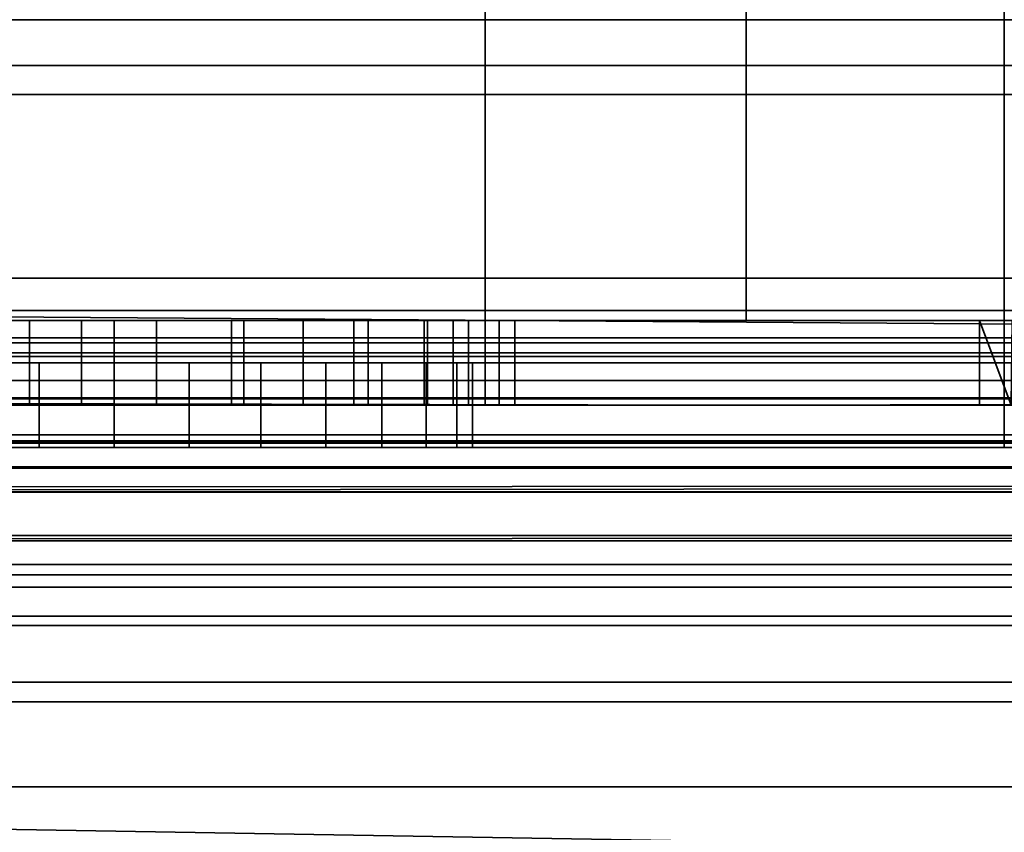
# Model space of a CAD drawing. Header units: millimetres. Extents: x -603 to 3703, y -115 to 193.
# Tile 71 of 256: x -379 to -367, y -35 to -25. Entities that reach past the tile are written whole.
import ezdxf

# ---------------------------------------------------------------- set-up
doc = ezdxf.new("R2010")
doc.units = ezdxf.units.MM
doc.layers.add('151', color=7, linetype='Continuous', true_color=0xffffff)

# ---------------------------------------------------------------- blocks, each defined once
blk = doc.blocks.new('UG_SURFACE_009')
at = {"layer": '151', "color": 252, "linetype": 'Continuous', "lineweight": 35}
for points in [[(-414.5, -29.92, 2023.75), (414.5, -29.92, 2023.75), (414.5, 14.42, 2023.75), (-414.5, 14.42, 2023.75)], [(-413, -29.92, 2022.25), (-413, 14.42, 2022.25), (413, 14.42, 2022.25), (413, -29.92, 2022.25)], [(-468, -18, 2077.25), (-468, -29.92, 2077.25), (468, -29.92, 2077.25), (468, -18, 2077.25)], [(-466.5, -18, 2075.75), (466.5, -18, 2075.75), (466.5, -29.92, 2075.75), (-466.5, -29.92, 2075.75)], [(468, -29.92, 2077.25), (-468, -29.92, 2077.25), (-467.941, -30.521, 2077.191)], [(467.941, -30.521, 2077.191), (468, -29.92, 2077.25), (-467.941, -30.521, 2077.191)], [(-466.5, -29.92, 2075.75), (466.5, -29.92, 2075.75), (466.47, -30.228, 2075.72)], [(-466.47, -30.228, 2075.72), (-466.5, -29.92, 2075.75), (466.47, -30.228, 2075.72)], [(414.53, -30.228, 2023.78), (-414.5, -29.92, 2023.75), (-414.53, -30.228, 2023.78)], [(414.53, -30.228, 2023.78), (414.5, -29.92, 2023.75), (-414.5, -29.92, 2023.75)], [(-413.059, -30.521, 2022.309), (413, -29.92, 2022.25), (413.059, -30.521, 2022.309)], [(-413.059, -30.521, 2022.309), (-413, -29.92, 2022.25), (413, -29.92, 2022.25)], [(466.47, -30.228, 2075.72), (466.38, -30.525, 2075.63), (-466.38, -30.525, 2075.63), (-466.47, -30.228, 2075.72)], [(-414.53, -30.228, 2023.78), (-414.62, -30.525, 2023.87), (414.62, -30.525, 2023.87)], [(-414.53, -30.228, 2023.78), (414.62, -30.525, 2023.87), (414.53, -30.228, 2023.78)], [(-467.941, -30.521, 2077.191), (-467.766, -31.099, 2077.016), (467.766, -31.099, 2077.016), (467.941, -30.521, 2077.191)], [(466.037, -31.037, 2075.287), (-466.037, -31.037, 2075.287), (-466.38, -30.525, 2075.63), (466.38, -30.525, 2075.63)], [(414.62, -30.525, 2023.87), (-414.62, -30.525, 2023.87), (-414.963, -31.037, 2024.213), (414.963, -31.037, 2024.213)], [(413.059, -30.521, 2022.309), (-413.234, -31.099, 2022.485), (-413.059, -30.521, 2022.309)], [(413.059, -30.521, 2022.309), (413.234, -31.099, 2022.485), (-413.234, -31.099, 2022.485)], [(467.766, -31.099, 2077.016), (-467.766, -31.099, 2077.016), (-467.098, -32.098, 2076.348), (467.098, -32.098, 2076.348)], [(465.525, -31.38, 2074.775), (-465.525, -31.38, 2074.775), (-466.037, -31.037, 2075.287), (466.037, -31.037, 2075.287)], [(414.963, -31.037, 2024.213), (-414.963, -31.037, 2024.213), (-415.475, -31.38, 2024.725), (415.475, -31.38, 2024.725)], [(413.902, -32.098, 2023.152), (-413.902, -32.098, 2023.152), (-413.234, -31.099, 2022.485), (413.234, -31.099, 2022.485)], [(464.92, -31.5, 2074.17), (-464.92, -31.5, 2074.17), (-465.525, -31.38, 2074.775), (465.525, -31.38, 2074.775)], [(415.475, -31.38, 2024.725), (-415.475, -31.38, 2024.725), (-416.08, -31.5, 2025.33), (416.08, -31.5, 2025.33)], [(-464.92, -31.5, 2074.17), (464.92, -31.5, 2074.17), (416.08, -31.5, 2025.33), (-416.08, -31.5, 2025.33)], [(467.098, -32.098, 2076.348), (-467.098, -32.098, 2076.348), (-466.099, -32.766, 2075.349), (466.099, -32.766, 2075.349)], [(414.901, -32.766, 2024.151), (-414.901, -32.766, 2024.151), (-413.902, -32.098, 2023.152), (413.902, -32.098, 2023.152)], [(466.099, -32.766, 2075.349), (-466.099, -32.766, 2075.349), (-464.92, -33, 2074.17), (464.92, -33, 2074.17)], [(416.08, -33, 2025.33), (-416.08, -33, 2025.33), (-414.901, -32.766, 2024.151), (414.901, -32.766, 2024.151)], [(-464.92, -33, 2074.17), (-416.08, -33, 2025.33), (416.08, -33, 2025.33), (464.92, -33, 2074.17)]]:
    blk.add_3dface(points, dxfattribs=at)
blk = doc.blocks.new('UG_SURFACE_011')
at = {"layer": '151', "color": 252, "linetype": 'Continuous', "lineweight": 35}
for points in [[(-412, -25.835, -7.906), (412, -25.835, -7.906), (412, -24.953, -7.75), (-412, -24.953, -7.75)], [(-412, -24.953, -8.75), (412, -24.953, -8.75), (412, -25.493, -8.845), (-412, -25.493, -8.845)], [(-412, -25.493, -8.845), (412, -25.493, -8.845), (412, -31.644, -11.084), (-412, -31.644, -11.084)], [(-412, -31.986, -10.144), (412, -31.986, -10.144), (412, -25.835, -7.906), (-412, -25.835, -7.906)], [(412, -31.644, -11.084), (412, -31.986, -10.144), (-412, -31.986, -10.144), (-412, -31.644, -11.084)]]:
    blk.add_3dface(points, dxfattribs=at)
blk = doc.blocks.new('UG_SURFACE_178')
at = {"layer": '151', "color": 252, "linetype": 'Continuous', "lineweight": 35}
for points in [[(-367.5, -16, 1619), (-406, -16, 1619), (-406, -28, 1619), (-367.5, -28, 1619)], [(-406, -16, 1527), (-337, -16, 1527), (-337, -28, 1527), (-406, -28, 1527)], [(-406, -28, 1528), (-337.414, -28, 1528), (-337.414, -16, 1528), (-406, -16, 1528)], [(-367.5, -16, 1618), (-367.5, -28, 1618), (-406, -28, 1618), (-406, -16, 1618)], [(-367.5, -28, 1618), (-367.5, -16, 1618), (-367.5, -16, 1619), (-367.5, -28, 1619)], [(-406, -28.765, 1618.848), (-367.5, -28.765, 1618.848), (-367.5, -28, 1619), (-406, -28, 1619)], [(-337.063, -28.765, 1527.152), (-406, -28.765, 1527.152), (-406, -28, 1527), (-337, -28, 1527)], [(-337.414, -28, 1528), (-406, -28, 1528), (-406, -28.383, 1528.076), (-337.446, -28.383, 1528.076)], [(-406, -28, 1618), (-367.5, -28, 1618), (-367.5, -28.383, 1617.924), (-406, -28.383, 1617.924)], [(-367.5, -28, 1619), (-367.5, -28.765, 1618.848), (-367.5, -28.383, 1617.924), (-367.5, -28, 1618)], [(-337.446, -28.383, 1528.076), (-406, -28.383, 1528.076), (-406, -28.707, 1528.293), (-337.536, -28.707, 1528.293)], [(-406, -28.383, 1617.924), (-367.5, -28.383, 1617.924), (-367.5, -28.707, 1617.707), (-406, -28.707, 1617.707)], [(-367.5, -28.707, 1617.707), (-367.5, -28.383, 1617.924), (-367.5, -28.765, 1618.848), (-367.5, -29.414, 1618.414)], [(-337.536, -28.707, 1528.293), (-406, -28.707, 1528.293), (-406, -28.924, 1528.617), (-337.67, -28.924, 1528.617)], [(-406, -28.707, 1617.707), (-367.5, -28.707, 1617.707), (-367.5, -28.924, 1617.383), (-406, -28.924, 1617.383)], [(-406, -29.414, 1618.414), (-367.5, -29.414, 1618.414), (-367.5, -28.765, 1618.848), (-406, -28.765, 1618.848)], [(-337.243, -29.414, 1527.586), (-406, -29.414, 1527.586), (-406, -28.765, 1527.152), (-337.063, -28.765, 1527.152)], [(-367.5, -28.924, 1617.383), (-367.5, -28.707, 1617.707), (-367.5, -29.414, 1618.414), (-367.5, -29.848, 1617.765)], [(-337.67, -28.924, 1528.617), (-406, -28.924, 1528.617), (-406, -29, 1529), (-337.828, -29, 1529)], [(-406, -28.924, 1617.383), (-367.5, -28.924, 1617.383), (-367.5, -29, 1617), (-406, -29, 1617)], [(-406, -29, 1529), (-361.129, -29, 1530.881), (-359.215, -29, 1530.5)], [(-359.215, -29, 1530.5), (-337.828, -29, 1529), (-406, -29, 1529)], [(-406, -29, 1529), (-379.729, -29, 1544.617), (-378, -29, 1544.25), (-362.751, -29, 1531.964)], [(-406, -29, 1617), (-367.5, -29, 1617), (-378, -29, 1552.75), (-378.884, -29, 1552.657)], [(-362.751, -29, 1531.964), (-361.129, -29, 1530.881), (-406, -29, 1529)], [(-378.884, -29, 1552.657), (-380.498, -29, 1551.938), (-406, -29, 1617)], [(-378.884, -29, 1552.657), (-378.884, -30, 1552.657), (-380.498, -30, 1551.938), (-380.498, -29, 1551.938)], [(-379.729, -29, 1544.617), (-379.729, -30, 1544.617), (-378, -30, 1544.25), (-378, -29, 1544.25)], [(-378, -30, 1552.75), (-378.884, -30, 1552.657), (-378.884, -29, 1552.657), (-378, -29, 1552.75)], [(-362.751, -29, 1531.964), (-378, -29, 1544.25), (-376.271, -29, 1544.617)], [(-377.116, -29, 1552.657), (-378, -29, 1552.75), (-367.5, -29, 1617), (-367.5, -29, 1607)], [(-378, -29, 1552.75), (-377.116, -29, 1552.657), (-377.116, -30, 1552.657), (-378, -30, 1552.75)], [(-378, -29, 1544.25), (-378, -30, 1544.25), (-376.271, -30, 1544.617), (-376.271, -29, 1544.617)], [(-365.134, -29, 1560.884), (-375.502, -29, 1551.938), (-377.116, -29, 1552.657), (-367.5, -29, 1607)], [(-375.502, -29, 1551.938), (-375.502, -30, 1551.938), (-377.116, -30, 1552.657), (-377.116, -29, 1552.657)], [(-376.271, -29, 1544.617), (-374.842, -29, 1545.656), (-364.215, -29, 1535.5), (-363.835, -29, 1533.587)], [(-363.835, -29, 1533.587), (-362.751, -29, 1531.964), (-376.271, -29, 1544.617)], [(-376.271, -29, 1544.617), (-376.271, -30, 1544.617), (-374.842, -30, 1545.656), (-374.842, -29, 1545.656)], [(-375.502, -29, 1551.938), (-365.134, -29, 1560.884), (-366.996, -29, 1557.882)], [(-366.996, -29, 1557.882), (-367.478, -29, 1554.382), (-374.319, -29, 1550.625), (-375.502, -29, 1551.938)], [(-374.319, -29, 1550.625), (-374.319, -30, 1550.625), (-375.502, -30, 1551.938), (-375.502, -29, 1551.938)], [(-364.215, -29, 1548.288), (-364.215, -29, 1535.5), (-374.842, -29, 1545.656), (-373.958, -29, 1547.187)], [(-374.842, -29, 1545.656), (-374.842, -30, 1545.656), (-373.958, -30, 1547.187), (-373.958, -29, 1547.187)], [(-367.478, -29, 1554.382), (-366.494, -29, 1550.988), (-373.773, -29, 1548.944), (-374.319, -29, 1550.625)], [(-373.773, -29, 1548.944), (-373.773, -30, 1548.944), (-374.319, -30, 1550.625), (-374.319, -29, 1550.625)], [(-366.494, -29, 1550.988), (-364.215, -29, 1548.288), (-373.958, -29, 1547.187), (-373.773, -29, 1548.944)], [(-373.958, -29, 1547.187), (-373.958, -30, 1547.187), (-373.773, -30, 1548.944), (-373.773, -29, 1548.944)], [(-367.5, -29, 1617), (-367.5, -28.924, 1617.383), (-367.5, -29.848, 1617.765), (-367.5, -30, 1617)], [(-367.5, -29, 1607), (-367.5, -30, 1607), (-366.853, -30, 1603.747), (-366.853, -29, 1603.747)], [(-367.5, -30, 1617), (-367.5, -30, 1607), (-367.5, -29, 1607), (-367.5, -29, 1617)], [(-367.5, -29, 1607), (-362.211, -29, 1562.87), (-365.134, -29, 1560.884)], [(-362.211, -29, 1562.87), (-367.5, -29, 1607), (-366.853, -29, 1603.747)], [(-406, -29.848, 1617.765), (-367.5, -29.848, 1617.765), (-367.5, -29.414, 1618.414), (-406, -29.414, 1618.414)], [(-337.511, -29.848, 1528.235), (-406, -29.848, 1528.235), (-406, -29.414, 1527.586), (-337.243, -29.414, 1527.586)], [(-406, -30, 1617), (-367.5, -30, 1617), (-367.5, -29.848, 1617.765), (-406, -29.848, 1617.765)], [(-337.828, -30, 1529), (-406, -30, 1529), (-406, -29.848, 1528.235), (-337.511, -29.848, 1528.235)], [(-406, -30, 1617), (-366.853, -30, 1603.747), (-367.5, -30, 1607)], [(-406, -30, 1617), (-380.498, -30, 1551.938), (-365.01, -30, 1600.99), (-366.853, -30, 1603.747)], [(-406, -30, 1529), (-361.129, -30, 1530.881), (-362.751, -30, 1531.964)], [(-406, -30, 1529), (-337.828, -30, 1529), (-359.215, -30, 1530.5)], [(-359.215, -30, 1530.5), (-361.129, -30, 1530.881), (-406, -30, 1529)], [(-362.751, -30, 1531.964), (-378, -30, 1544.25), (-379.729, -30, 1544.617), (-406, -30, 1529)], [(-367.5, -30, 1607), (-367.5, -30, 1617), (-406, -30, 1617)], [(-362.253, -30, 1599.147), (-380.498, -30, 1551.938), (-378.884, -30, 1552.657)], [(-362.253, -30, 1599.147), (-365.01, -30, 1600.99), (-380.498, -30, 1551.938)], [(-362.253, -30, 1599.147), (-378.884, -30, 1552.657), (-378, -30, 1552.75)], [(-378, -30, 1552.75), (-377.116, -30, 1552.657), (-362.253, -30, 1599.147)], [(-376.271, -30, 1544.617), (-378, -30, 1544.25), (-362.751, -30, 1531.964)], [(-377.116, -30, 1552.657), (-375.502, -30, 1551.938), (-359, -30, 1598.5), (-362.253, -30, 1599.147)], [(-376.271, -30, 1544.617), (-362.751, -30, 1531.964), (-363.835, -30, 1533.587)], [(-363.835, -30, 1533.587), (-364.215, -30, 1535.5), (-374.842, -30, 1545.656), (-376.271, -30, 1544.617)], [(-375.502, -30, 1551.938), (-355.747, -30, 1599.147), (-359, -30, 1598.5)], [(-331, -30, 1610.172), (-375.502, -30, 1551.938), (-374.319, -30, 1550.625)], [(-375.502, -30, 1551.938), (-331, -30, 1610.172), (-352.99, -30, 1600.99), (-355.747, -30, 1599.147)], [(-373.958, -30, 1547.187), (-374.842, -30, 1545.656), (-364.215, -30, 1535.5)], [(-374.319, -30, 1550.625), (-373.773, -30, 1548.944), (-331, -30, 1610.172)], [(-373.773, -30, 1548.944), (-373.958, -30, 1547.187), (-366.996, -30, 1557.882), (-365.134, -30, 1560.884)], [(-373.958, -30, 1547.187), (-366.494, -30, 1550.988), (-367.478, -30, 1554.382)], [(-364.215, -30, 1535.5), (-364.215, -30, 1548.288), (-366.494, -30, 1550.988), (-373.958, -30, 1547.187)], [(-367.478, -30, 1554.382), (-366.996, -30, 1557.882), (-373.958, -30, 1547.187)], [(-331, -30, 1610.172), (-373.773, -30, 1548.944), (-365.134, -30, 1560.884)]]:
    blk.add_3dface(points, dxfattribs=at)
blk = doc.blocks.new('UG_SURFACE_179')
at = {"layer": '151', "color": 252, "linetype": 'Continuous', "lineweight": 35}
for points in [[(-373.625, -15.5, 1005.2), (-406, -15.5, 1005.2), (-406, -28.5, 1005.2), (-373.625, -28.5, 1005.2)], [(-373.625, -28.5, 1157.8), (-406, -28.5, 1157.8), (-406, -15.5, 1157.8), (-373.625, -15.5, 1157.8)], [(-406, -15.5, 1004.2), (-338, -15.5, 1004.2), (-338, -28.5, 1004.2), (-406, -28.5, 1004.2)], [(-338, -15.5, 1158.8), (-406, -15.5, 1158.8), (-406, -28.5, 1158.8), (-338, -28.5, 1158.8)], [(-373.625, -28.5, 1005.2), (-370.545, -28.5, 1005.2), (-370.545, -15.5, 1005.2), (-373.625, -15.5, 1005.2)], [(-373.625, -15.5, 1157.8), (-370.545, -15.5, 1157.8), (-370.545, -28.5, 1157.8), (-373.625, -28.5, 1157.8)], [(-370.545, -28.5, 1005.2), (-365.42, -28.5, 1005.2), (-367.42, -15.5, 1005.2), (-370.545, -15.5, 1005.2)], [(-370.545, -15.5, 1157.8), (-367.42, -15.5, 1157.8), (-365.42, -28.5, 1157.8), (-370.545, -28.5, 1157.8)], [(-338.032, -28.883, 1004.276), (-406, -28.883, 1004.276), (-406, -28.5, 1004.2), (-338, -28.5, 1004.2)], [(-338, -28.5, 1158.8), (-406, -28.5, 1158.8), (-406, -28.883, 1158.724), (-338.032, -28.883, 1158.724)], [(-373.625, -28.5, 1095), (-406, -28.5, 1095), (-380.531, -28.5, 1102.304), (-379, -28.5, 1102)], [(-379, -28.5, 1110), (-380.531, -28.5, 1109.696), (-406, -28.5, 1157.8), (-373.625, -28.5, 1157.8)], [(-378.384, -28.5, 1031.007), (-379.998, -28.5, 1030.288), (-406, -28.5, 1061.42), (-373.625, -28.5, 1061.42)], [(-379.229, -28.5, 1022.967), (-377.5, -28.5, 1022.6), (-373.625, -28.5, 1015.975), (-406, -28.5, 1015.975)], [(-373.625, -28.5, 1095), (-373.625, -28.5, 1061.42), (-406, -28.5, 1061.42), (-406, -28.5, 1095)], [(-373.625, -28.5, 1015.975), (-373.625, -28.5, 1005.2), (-406, -28.5, 1005.2), (-406, -28.5, 1015.975)], [(-380.531, -29.5, 1109.696), (-380.531, -28.5, 1109.696), (-379, -28.5, 1110), (-379, -29.5, 1110)], [(-379, -29.5, 1102), (-379, -28.5, 1102), (-380.531, -28.5, 1102.304), (-380.531, -29.5, 1102.304)], [(-378.384, -28.5, 1031.007), (-378.384, -29.5, 1031.007), (-379.998, -29.5, 1030.288), (-379.998, -28.5, 1030.288)], [(-379.229, -28.5, 1022.967), (-379.229, -29.5, 1022.967), (-377.5, -29.5, 1022.6), (-377.5, -28.5, 1022.6)], [(-378, -28.5, 1110), (-378, -29.5, 1110), (-379, -29.5, 1110), (-379, -28.5, 1110)], [(-379, -28.5, 1102), (-379, -29.5, 1102), (-378, -29.5, 1102), (-378, -28.5, 1102)], [(-373.625, -28.5, 1095), (-379, -28.5, 1102), (-378, -28.5, 1102)], [(-373.625, -28.5, 1157.8), (-378, -28.5, 1110), (-379, -28.5, 1110)], [(-377.5, -29.5, 1031.1), (-378.384, -29.5, 1031.007), (-378.384, -28.5, 1031.007), (-377.5, -28.5, 1031.1)], [(-377.5, -28.5, 1031.1), (-378.384, -28.5, 1031.007), (-373.625, -28.5, 1061.42)], [(-376.469, -29.5, 1102.304), (-376.469, -28.5, 1102.304), (-378, -28.5, 1102), (-378, -29.5, 1102)], [(-378, -29.5, 1110), (-378, -28.5, 1110), (-376.469, -28.5, 1109.696), (-376.469, -29.5, 1109.696)], [(-378, -28.5, 1102), (-376.469, -28.5, 1102.304), (-373.625, -28.5, 1095)], [(-376.469, -28.5, 1109.696), (-378, -28.5, 1110), (-373.625, -28.5, 1157.8)], [(-377.5, -28.5, 1031.1), (-376.616, -28.5, 1031.007), (-376.616, -29.5, 1031.007), (-377.5, -29.5, 1031.1)], [(-377.5, -28.5, 1022.6), (-377.5, -29.5, 1022.6), (-375.771, -29.5, 1022.967), (-375.771, -28.5, 1022.967)], [(-373.625, -28.5, 1061.42), (-376.616, -28.5, 1031.007), (-377.5, -28.5, 1031.1)], [(-373.625, -28.5, 1015.975), (-377.5, -28.5, 1022.6), (-375.771, -28.5, 1022.967)], [(-375.002, -28.5, 1030.288), (-375.002, -29.5, 1030.288), (-376.616, -29.5, 1031.007), (-376.616, -28.5, 1031.007)], [(-373.625, -28.5, 1061.42), (-375.002, -28.5, 1030.288), (-376.616, -28.5, 1031.007)], [(-375.172, -29.5, 1103.172), (-375.172, -28.5, 1103.172), (-376.469, -28.5, 1102.304), (-376.469, -29.5, 1102.304)], [(-376.469, -29.5, 1109.696), (-376.469, -28.5, 1109.696), (-375.172, -28.5, 1108.828), (-375.172, -29.5, 1108.828)], [(-373.625, -28.5, 1157.8), (-375.172, -28.5, 1108.828), (-376.469, -28.5, 1109.696)], [(-376.469, -28.5, 1102.304), (-375.172, -28.5, 1103.172), (-373.625, -28.5, 1095)], [(-375.771, -28.5, 1022.967), (-375.771, -29.5, 1022.967), (-374.342, -29.5, 1024.006), (-374.342, -28.5, 1024.006)], [(-375.771, -28.5, 1022.967), (-374.342, -28.5, 1024.006), (-373.625, -28.5, 1015.975)], [(-374.304, -29.5, 1104.469), (-374.304, -28.5, 1104.469), (-375.172, -28.5, 1103.172), (-375.172, -29.5, 1103.172)], [(-375.172, -29.5, 1108.828), (-375.172, -28.5, 1108.828), (-374.304, -28.5, 1107.531), (-374.304, -29.5, 1107.531)], [(-373.625, -28.5, 1095), (-375.172, -28.5, 1103.172), (-374.304, -28.5, 1104.469)], [(-374.304, -28.5, 1107.531), (-375.172, -28.5, 1108.828), (-373.625, -28.5, 1157.8)], [(-373.819, -28.5, 1028.975), (-373.819, -29.5, 1028.975), (-375.002, -29.5, 1030.288), (-375.002, -28.5, 1030.288)], [(-373.625, -28.5, 1061.42), (-373.819, -28.5, 1028.975), (-375.002, -28.5, 1030.288)], [(-373.625, -28.5, 1025.247), (-374.342, -28.5, 1024.006), (-374.342, -29.5, 1024.006), (-373.625, -29.5, 1025.247)], [(-374.342, -28.5, 1024.006), (-373.625, -28.5, 1025.247), (-373.625, -28.5, 1015.975)], [(-374, -29.5, 1106), (-374, -28.5, 1106), (-374.304, -28.5, 1104.469), (-374.304, -29.5, 1104.469)], [(-374.304, -29.5, 1107.531), (-374.304, -28.5, 1107.531), (-374, -28.5, 1106), (-374, -29.5, 1106)], [(-374, -28.5, 1106), (-374.304, -28.5, 1107.531), (-373.625, -28.5, 1157.8)], [(-374.304, -28.5, 1104.469), (-374, -28.5, 1106), (-373.625, -28.5, 1095)], [(-373.625, -28.5, 1157.8), (-373.625, -28.5, 1095), (-374, -28.5, 1106)], [(-373.625, -29.5, 1028.377), (-373.819, -29.5, 1028.975), (-373.819, -28.5, 1028.975), (-373.625, -28.5, 1028.377)], [(-373.625, -28.5, 1061.42), (-373.625, -28.5, 1028.377), (-373.819, -28.5, 1028.975)], [(-373.625, -28.5, 1028.377), (-373.273, -28.5, 1027.294), (-373.273, -29.5, 1027.294), (-373.625, -29.5, 1028.377)], [(-373.625, -29.5, 1025.247), (-373.458, -29.5, 1025.537), (-373.458, -28.5, 1025.537), (-373.625, -28.5, 1025.247)], [(-370.545, -28.5, 1015.975), (-373.625, -28.5, 1015.975), (-373.625, -28.5, 1025.247), (-373.458, -28.5, 1025.537)], [(-373.273, -28.5, 1027.294), (-373.625, -28.5, 1028.377), (-373.625, -28.5, 1061.42), (-370.545, -28.5, 1061.42)], [(-370.545, -28.5, 1157.8), (-370.545, -28.5, 1095), (-373.625, -28.5, 1095), (-373.625, -28.5, 1157.8)], [(-370.545, -28.5, 1095), (-370.545, -28.5, 1061.42), (-373.625, -28.5, 1061.42), (-373.625, -28.5, 1095)], [(-370.545, -28.5, 1015.975), (-370.545, -28.5, 1005.2), (-373.625, -28.5, 1005.2), (-373.625, -28.5, 1015.975)], [(-373.458, -28.5, 1025.537), (-373.458, -29.5, 1025.537), (-373.273, -29.5, 1027.294), (-373.273, -28.5, 1027.294)], [(-370.545, -28.5, 1015.975), (-373.458, -28.5, 1025.537), (-373.273, -28.5, 1027.294)], [(-373.273, -28.5, 1027.294), (-370.545, -28.5, 1061.42), (-370.545, -28.5, 1015.975)], [(-370.545, -28.5, 1015.975), (-370.545, -28.5, 1061.42), (-367.408, -28.5, 1036.734), (-367.793, -28.5, 1033.079)], [(-367.793, -28.5, 1033.079), (-366.658, -28.5, 1029.583), (-370.545, -28.5, 1015.975)], [(-370.545, -28.5, 1061.42), (-365.42, -28.5, 1061.42), (-365.42, -28.5, 1040.025), (-365.569, -28.5, 1039.917)], [(-365.569, -28.5, 1039.917), (-367.408, -28.5, 1036.734), (-370.545, -28.5, 1061.42)], [(-366.658, -28.5, 1029.583), (-365.42, -28.5, 1028.207), (-365.42, -28.5, 1015.975), (-370.545, -28.5, 1015.975)], [(-365.42, -28.5, 1157.8), (-365.42, -28.5, 1095), (-370.545, -28.5, 1095), (-370.545, -28.5, 1157.8)], [(-365.42, -28.5, 1095), (-365.42, -28.5, 1061.42), (-370.545, -28.5, 1061.42), (-370.545, -28.5, 1095)], [(-365.42, -28.5, 1015.975), (-365.42, -28.5, 1005.2), (-370.545, -28.5, 1005.2), (-370.545, -28.5, 1015.975)], [(-367.793, -28.5, 1033.079), (-367.793, -29.5, 1033.079), (-367.42, -29.5, 1031.931)], [(-367.42, -29.5, 1031.931), (-366.658, -29.5, 1029.583), (-366.658, -28.5, 1029.583), (-367.793, -28.5, 1033.079)], [(-367.42, -29.5, 1036.612), (-367.793, -29.5, 1033.079), (-367.793, -28.5, 1033.079), (-367.408, -28.5, 1036.734)], [(-338.121, -29.207, 1004.493), (-406, -29.207, 1004.493), (-406, -28.883, 1004.276), (-338.032, -28.883, 1004.276)], [(-338.032, -28.883, 1158.724), (-406, -28.883, 1158.724), (-406, -29.207, 1158.507), (-338.121, -29.207, 1158.507)], [(-338.256, -29.424, 1004.817), (-406, -29.424, 1004.817), (-406, -29.207, 1004.493), (-338.121, -29.207, 1004.493)], [(-338.121, -29.207, 1158.507), (-406, -29.207, 1158.507), (-406, -29.424, 1158.183), (-338.256, -29.424, 1158.183)], [(-406, -29.424, 1004.817), (-370.545, -29.5, 1005.2), (-373.625, -29.5, 1005.2)], [(-406, -29.424, 1004.817), (-338.256, -29.424, 1004.817), (-367.42, -29.5, 1005.2), (-370.545, -29.5, 1005.2)], [(-373.625, -29.5, 1005.2), (-406, -29.5, 1005.2), (-406, -29.424, 1004.817)], [(-338.256, -29.424, 1158.183), (-406, -29.424, 1158.183), (-373.625, -29.5, 1157.8), (-370.545, -29.5, 1157.8)], [(-406, -29.424, 1158.183), (-406, -29.5, 1157.8), (-373.625, -29.5, 1157.8)], [(-373.625, -29.5, 1112), (-406, -29.5, 1112), (-380.531, -29.5, 1109.696), (-379, -29.5, 1110)], [(-379, -29.5, 1102), (-380.531, -29.5, 1102.304), (-406, -29.5, 1100), (-373.625, -29.5, 1100)], [(-373.625, -29.5, 1061.42), (-406, -29.5, 1061.42), (-379.998, -29.5, 1030.288), (-378.384, -29.5, 1031.007)], [(-406, -29.5, 1015.975), (-373.625, -29.5, 1015.975), (-377.5, -29.5, 1022.6), (-379.229, -29.5, 1022.967)], [(-406, -29.5, 1157.8), (-406, -29.5, 1112), (-373.625, -29.5, 1112), (-373.625, -29.5, 1157.8)], [(-406, -29.5, 1100), (-406, -29.5, 1093), (-373.625, -29.5, 1093), (-373.625, -29.5, 1100)], [(-406, -29.5, 1093), (-406, -29.5, 1061.42), (-373.625, -29.5, 1061.42), (-373.625, -29.5, 1093)], [(-406, -29.5, 1015.975), (-406, -29.5, 1005.2), (-373.625, -29.5, 1005.2), (-373.625, -29.5, 1015.975)], [(-373.625, -29.5, 1112), (-379, -29.5, 1110), (-378, -29.5, 1110)], [(-373.625, -29.5, 1100), (-378, -29.5, 1102), (-379, -29.5, 1102)], [(-373.625, -29.5, 1061.42), (-378.384, -29.5, 1031.007), (-377.5, -29.5, 1031.1)], [(-378, -29.5, 1110), (-376.469, -29.5, 1109.696), (-373.625, -29.5, 1112)], [(-376.469, -29.5, 1102.304), (-378, -29.5, 1102), (-373.625, -29.5, 1100)], [(-377.5, -29.5, 1031.1), (-376.616, -29.5, 1031.007), (-373.625, -29.5, 1061.42)], [(-375.771, -29.5, 1022.967), (-377.5, -29.5, 1022.6), (-373.625, -29.5, 1015.975)], [(-376.616, -29.5, 1031.007), (-375.002, -29.5, 1030.288), (-373.625, -29.5, 1061.42)], [(-373.625, -29.5, 1100), (-375.172, -29.5, 1103.172), (-376.469, -29.5, 1102.304)], [(-376.469, -29.5, 1109.696), (-375.172, -29.5, 1108.828), (-373.625, -29.5, 1112)], [(-373.625, -29.5, 1015.975), (-374.342, -29.5, 1024.006), (-375.771, -29.5, 1022.967)], [(-373.625, -29.5, 1112), (-375.172, -29.5, 1108.828), (-374.304, -29.5, 1107.531)], [(-374.304, -29.5, 1104.469), (-375.172, -29.5, 1103.172), (-373.625, -29.5, 1100)], [(-375.002, -29.5, 1030.288), (-373.819, -29.5, 1028.975), (-373.625, -29.5, 1061.42)], [(-373.625, -29.5, 1015.975), (-373.625, -29.5, 1025.247), (-374.342, -29.5, 1024.006)], [(-373.625, -29.5, 1112), (-374.304, -29.5, 1107.531), (-374, -29.5, 1106)], [(-373.625, -29.5, 1100), (-374, -29.5, 1106), (-374.304, -29.5, 1104.469)], [(-374, -29.5, 1106), (-373.625, -29.5, 1100), (-373.625, -29.5, 1112)], [(-373.819, -29.5, 1028.975), (-373.625, -29.5, 1028.377), (-373.625, -29.5, 1061.42)], [(-370.545, -29.5, 1061.42), (-373.625, -29.5, 1061.42), (-373.625, -29.5, 1028.377), (-373.273, -29.5, 1027.294)], [(-373.458, -29.5, 1025.537), (-373.625, -29.5, 1025.247), (-373.625, -29.5, 1015.975), (-370.545, -29.5, 1015.975)], [(-373.625, -29.5, 1157.8), (-373.625, -29.5, 1112), (-370.545, -29.5, 1112), (-370.545, -29.5, 1157.8)], [(-373.625, -29.5, 1112), (-373.625, -29.5, 1100), (-370.545, -29.5, 1100), (-370.545, -29.5, 1112)], [(-373.625, -29.5, 1100), (-373.625, -29.5, 1093), (-370.545, -29.5, 1093), (-370.545, -29.5, 1100)], [(-373.625, -29.5, 1093), (-373.625, -29.5, 1061.42), (-370.545, -29.5, 1061.42), (-370.545, -29.5, 1093)], [(-373.625, -29.5, 1015.975), (-373.625, -29.5, 1005.2), (-370.545, -29.5, 1005.2), (-370.545, -29.5, 1015.975)], [(-373.273, -29.5, 1027.294), (-373.458, -29.5, 1025.537), (-370.545, -29.5, 1015.975)], [(-370.545, -29.5, 1015.975), (-370.545, -29.5, 1061.42), (-373.273, -29.5, 1027.294)], [(-338.256, -29.424, 1158.183), (-370.545, -29.5, 1157.8), (-367.42, -29.5, 1157.8)], [(-370.545, -29.5, 1061.42), (-370.545, -29.5, 1015.975), (-367.793, -29.5, 1033.079)], [(-370.545, -29.5, 1015.975), (-367.42, -29.5, 1015.975), (-367.42, -29.5, 1031.931), (-367.793, -29.5, 1033.079)], [(-367.793, -29.5, 1033.079), (-367.42, -29.5, 1036.612), (-367.42, -29.5, 1061.42), (-370.545, -29.5, 1061.42)], [(-370.545, -29.5, 1157.8), (-370.545, -29.5, 1112), (-367.42, -29.5, 1112), (-367.42, -29.5, 1157.8)], [(-370.545, -29.5, 1112), (-370.545, -29.5, 1100), (-367.42, -29.5, 1100), (-367.42, -29.5, 1112)], [(-370.545, -29.5, 1100), (-370.545, -29.5, 1093), (-367.42, -29.5, 1093), (-367.42, -29.5, 1100)], [(-370.545, -29.5, 1093), (-370.545, -29.5, 1061.42), (-367.42, -29.5, 1061.42), (-367.42, -29.5, 1093)], [(-370.545, -29.5, 1015.975), (-370.545, -29.5, 1005.2), (-367.42, -29.5, 1005.2), (-367.42, -29.5, 1015.975)]]:
    blk.add_3dface(points, dxfattribs=at)
blk = doc.blocks.new('UG_SURFACE_180')
at = {"layer": '151', "color": 35, "linetype": 'Continuous', "lineweight": 35}
for points in [[(409, -34, 2019), (409, 0, 2019), (-409, -15.75, 2019), (-409, -28.25, 2019)], [(409, -2), (409, -34), (-409, -28.25), (-409, -15.75)], [(-409, -28.25, 2019), (-409, -34, 2019), (409, -34, 2019)], [(409, -34), (-409, -34), (-409, -28.25)], [(-422, -34, 2032), (422, -34, 2032), (409, -34, 2019), (-409, -34, 2019)], [(422, -48), (-422, -48), (-422, -34), (-409, -34)], [(422, -50, 2032), (422, -34, 2032), (-422, -34, 2032), (-422, -50, 2032)], [(422, -48), (-409, -34), (409, -34)]]:
    blk.add_3dface(points, dxfattribs=at)

msp = doc.modelspace()

# ---------------------------------------------------------------- linework, layer by layer
at = {"layer": '151', "linetype": 'Continuous', "lineweight": -3}
for p, q in [((-367.5, -16, 1619), (-367.5, -28, 1619)), ((-367.5, -16, 1618), (-367.5, -28, 1618)), ((412, -24.953, -7.75), (-412, -24.953, -7.75)), ((412, -24.953, -8.75), (-412, -24.953, -8.75)), ((412, -25.493, -8.845), (-412, -25.493, -8.845)), ((412, -25.835, -7.906), (-412, -25.835, -7.906)), ((-337, -28, 1527), (-406, -28, 1527)), ((-337.414, -28, 1528), (-406, -28, 1528)), ((-406, -28, 1619), (-367.5, -28, 1619)), ((-406, -28, 1618), (-367.5, -28, 1618)), ((-406, -28.5, 1157.8), (-338.414, -28.5, 1157.8)), ((-338, -28.5, 1004.2), (-406, -28.5, 1004.2)), ((-406, -28.5, 1005.2), (-338.414, -28.5, 1005.2)), ((-406, -28.5, 1158.8), (-338, -28.5, 1158.8)), ((-379, -29.5, 1102), (-379, -28.5, 1102)), ((-379, -29.5, 1110), (-379, -28.5, 1110)), ((-379, -28.5, 1110), (-378, -28.5, 1110)), ((-378, -28.5, 1102), (-379, -28.5, 1102)), ((-378, -29.5, 1102), (-378, -28.5, 1102)), ((-378, -29.5, 1110), (-378, -28.5, 1110)), ((-406, -29, 1529), (-337.828, -29, 1529)), ((-367.5, -29, 1617), (-406, -29, 1617)), ((-367.5, -29, 1617), (-367.5, -29, 1607)), ((-367.5, -29, 1607), (-367.5, -30, 1607)), ((-338.414, -29.5, 1157.8), (-406, -29.5, 1157.8)), ((-406, -29.5, 1005.2), (-338.414, -29.5, 1005.2)), ((-379, -29.5, 1110), (-378, -29.5, 1110)), ((-378, -29.5, 1102), (-379, -29.5, 1102)), ((468, -29.92, 2077.25), (-468, -29.92, 2077.25)), ((466.5, -29.92, 2075.75), (-466.5, -29.92, 2075.75)), ((414.5, -29.92, 2023.75), (-414.5, -29.92, 2023.75)), ((413, -29.92, 2022.25), (-413, -29.92, 2022.25)), ((-367.5, -30, 1617), (-406, -30, 1617)), ((-406, -30, 1529), (-337.828, -30, 1529)), ((-367.5, -30, 1617), (-367.5, -30, 1607)), ((464.92, -31.5, 2074.17), (-464.92, -31.5, 2074.17)), ((416.08, -31.5, 2025.33), (-416.08, -31.5, 2025.33)), ((412, -31.644, -11.084), (-412, -31.644, -11.084)), ((412, -31.986, -10.144), (-412, -31.986, -10.144)), ((464.92, -33, 2074.17), (-464.92, -33, 2074.17)), ((416.08, -33, 2025.33), (-416.08, -33, 2025.33)), ((422, -34, 2032), (-422, -34, 2032)), ((409, -34, 2019), (-409, -34, 2019))]:
    msp.add_line(p, q, dxfattribs=at)
at = {"layer": '151', "linetype": 'Continuous', "lineweight": -3, "extrusion": (0, 1, 0)}
for centre in [(377.5, 1026.85, -28.5), (378, 1548.5, -29), (377.5, 1026.85, -29.5), (378, 1548.5, -30)]:
    msp.add_circle(centre, 4.25, dxfattribs=at)
at = {"layer": '151', "linetype": 'Continuous', "lineweight": -3, "extrusion": (1, 0, 0)}
for radius in [2, 1]:
    msp.add_arc((-28, 1617, -367.5), radius, 90, 180, dxfattribs=at)
at = {"layer": '151', "linetype": 'Continuous', "lineweight": -3, "extrusion": (0, 1, 0)}
for centre, radius, start, end in [((379, 1106, -28.5), 4, 270, 90), ((378, 1106, -28.5), 4, 90, 270), ((359, 1034, -28.5), 8.841, 306.0274, 233.9726), ((379, 1106, -29.5), 4, 270, 90), ((378, 1106, -29.5), 4, 90, 270), ((359, 1034, -29.5), 8.841, 306.0274, 233.9726)]:
    msp.add_arc(centre, radius, start, end, dxfattribs=at)
at = {"layer": '151', "linetype": 'Continuous', "lineweight": -3, "extrusion": (0, -1, 0)}
for centre in [(-359, 1555, 29), (-359, 1555, 30)]:
    msp.add_arc(centre, 8.5, 304.2578, 232.1531, dxfattribs=at)

# ---------------------------------------------------------------- block references
at = {"layer": '151', "linetype": 'Continuous', "lineweight": -3}
for name in ['UG_SURFACE_011', 'UG_SURFACE_009', 'UG_SURFACE_180', 'UG_SURFACE_178', 'UG_SURFACE_179']:
    msp.add_blockref(name, (0, 0), dxfattribs=at)

doc.saveas('drawing.dxf')
